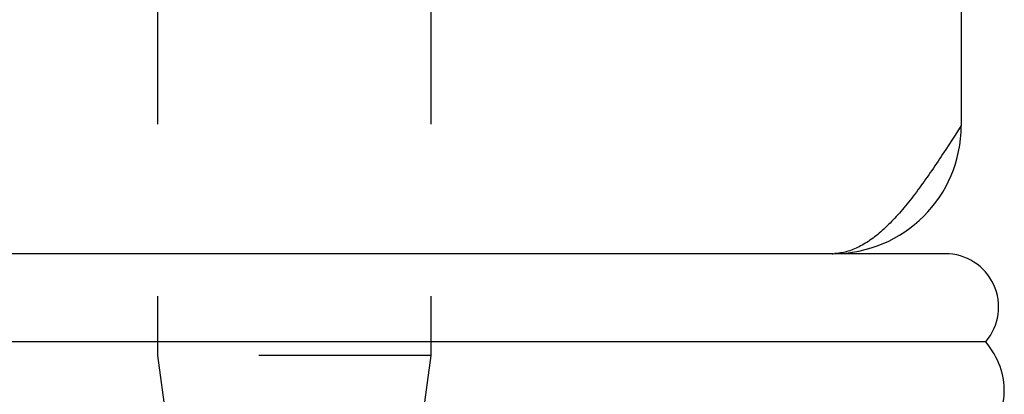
# Model space of a CAD drawing. Header units: inches. Extents: x 0 to 29.3, y 0 to 19.
# Tile 66 of 67: x 20.458 to 21.381, y 14.737 to 15.088. Entities that reach past the tile are written whole.
import ezdxf

# ---------------------------------------------------------------- set-up
doc = ezdxf.new("R2010")
doc.units = ezdxf.units.IN
doc.header["$LTSCALE"] = 1.612069
doc.header["$MEASUREMENT"] = 0
doc.linetypes.add('HIDDEN', pattern=[0.2, 0.1, -0.1])
doc.layers.get('0').update_dxf_attribs({"linetype": 'CONTINUOUS'})
doc.layers.add('02___PRT_ALL_AXES', color=7, linetype='CONTINUOUS')

msp = doc.modelspace()

# ---------------------------------------------------------------- linework, layer by layer
at = {"color": 3, "linetype": 'Continuous'}
for p, q in [((21.3404, 15.31713), (21.3404, 14.98913)), ((21.3404, 14.98913), (21.3346, 14.98011)), ((21.3317, 14.97562), (21.3288, 14.97114)), ((21.3346, 14.98011), (21.3317, 14.97562)), ((21.2204, 14.86913), (20.73482, 14.86913)), ((21.2204, 14.86914), (21.22151, 14.86918))]:
    msp.add_line(p, q, dxfattribs=at)
at = {"color": 7, "linetype": 'Continuous'}
for p, q in [((20.73482, 14.86913), (18.5924, 14.86913)), ((21.2204, 14.86913), (21.2204, 14.86914)), ((21.3254, 14.86913), (21.22151, 14.86913)), ((21.22389, 14.86918), (21.22389, 14.86935)), ((21.36342, 14.78665), (18.5924, 14.78665))]:
    msp.add_line(p, q, dxfattribs=at)
at = {"color": 3, "linetype": 'Continuous'}
for points in [[(21.3288, 14.97114), (21.32591, 14.9667), (21.32446, 14.96449), (21.32301, 14.96228), (21.32156, 14.96009), (21.32011, 14.9579), (21.31866, 14.95573), (21.31721, 14.95357), (21.31576, 14.95142), (21.31431, 14.94929), (21.31286, 14.94717), (21.31141, 14.94506), (21.30996, 14.94297), (21.30851, 14.94089), (21.30706, 14.93884), (21.30561, 14.9368), (21.30416, 14.93478), (21.30271, 14.93277), (21.30126, 14.93079), (21.29981, 14.92883), (21.29836, 14.92689), (21.29691, 14.92497), (21.29546, 14.92308), (21.29401, 14.92121), (21.29256, 14.91936), (21.29111, 14.91753), (21.28966, 14.91574), (21.28821, 14.91396), (21.28676, 14.91222), (21.28531, 14.9105), (21.28386, 14.90881), (21.28241, 14.90715), (21.28096, 14.90552), (21.27951, 14.90391), (21.27806, 14.90234), (21.27661, 14.9008), (21.27516, 14.89928), (21.27371, 14.8978), (21.27226, 14.89636), (21.27081, 14.89494), (21.26936, 14.89356), (21.26791, 14.89221), (21.26646, 14.8909), (21.26501, 14.88962), (21.26356, 14.88838), (21.26211, 14.88717), (21.26066, 14.886), (21.25921, 14.88486), (21.25776, 14.88376), (21.25631, 14.8827), (21.25486, 14.88168), (21.25341, 14.88069), (21.25196, 14.87975), (21.25051, 14.87884), (21.24906, 14.87797), (21.24761, 14.87714), (21.24616, 14.87635), (21.24471, 14.8756), (21.24326, 14.87489), (21.24181, 14.87422), (21.24036, 14.87359), (21.23891, 14.873), (21.23746, 14.87245), (21.23601, 14.87194), (21.23456, 14.87148), (21.23311, 14.87105), (21.23166, 14.87067), (21.23021, 14.87033), (21.22876, 14.87003), (21.22731, 14.86978), (21.22586, 14.86956), (21.22441, 14.86939)], [(21.21941, 14.86913), (21.21983, 14.86913), (21.22025, 14.86914), (21.2204, 14.86914)], [(21.22441, 14.86939), (21.22296, 14.86926), (21.22151, 14.86918)]]:
    msp.add_lwpolyline(points, dxfattribs=at)
at = {"color": 7, "linetype": 'Continuous'}
msp.add_lwpolyline([(21.37754, 14.72107), (21.37844, 14.72407), (21.3792, 14.72707), (21.37981, 14.73009), (21.38027, 14.73311), (21.38059, 14.73614), (21.38075, 14.73917), (21.38077, 14.7422), (21.38064, 14.74523), (21.38036, 14.74826), (21.37993, 14.75128), (21.37936, 14.7543), (21.37863, 14.75731), (21.37776, 14.76032), (21.37675, 14.76331), (21.37559, 14.76628), (21.37428, 14.76925), (21.37282, 14.7722), (21.37123, 14.77513), (21.36949, 14.77804), (21.3676, 14.78093), (21.36558, 14.7838), (21.36342, 14.78665)], dxfattribs=at)
at = {"color": 3, "linetype": 'Continuous'}
msp.add_arc((21.2204, 14.98913), 0.12, 270, 360, dxfattribs=at)
at = {"color": 7, "linetype": 'Continuous'}
msp.add_arc((21.3254, 14.81913), 0.05, 319.48953, 90, dxfattribs=at)
at = {"layer": '02___PRT_ALL_AXES', "color": 8, "linetype": 'HIDDEN'}
for p, q in [((20.5874, 15.15163), (20.5874, 14.77363)), ((20.8434, 15.15163), (20.8434, 14.77363)), ((20.8434, 14.77363), (20.5874, 14.77363)), ((20.5874, 14.77363), (20.6074, 14.62363)), ((20.8434, 14.77363), (20.8234, 14.62363))]:
    msp.add_line(p, q, dxfattribs=at)

doc.saveas('drawing.dxf')
